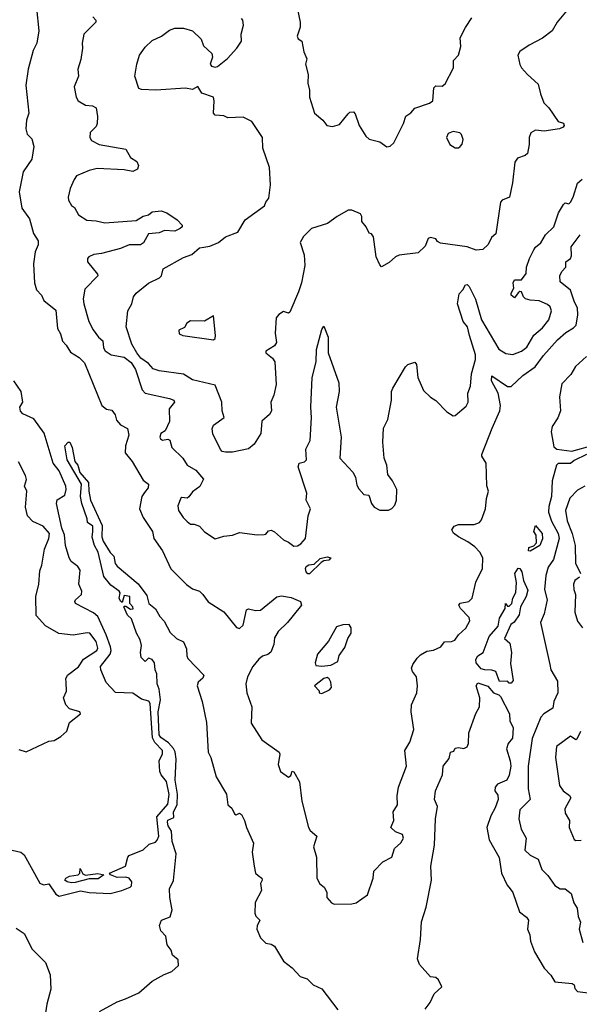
# Model space of a CAD drawing. Extents: x 1268547 to 1425625, y 515768 to 616754.
# Tile 226 of 256: x 1351919 to 1355115, y 549195 to 554818. Entities that reach past the tile are written whole.
import ezdxf

# ---------------------------------------------------------------- set-up
doc = ezdxf.new("R2010")
doc.units = 0

msp = doc.modelspace()

# ---------------------------------------------------------------- linework, layer by layer
at = {"layer": '0CON10XD'}
for points in [[(1352015.8, 554884.2), (1352028.8, 554755), (1352016.7, 554685), (1351996.8, 554643.2), (1351966.8, 554535), (1351953.6, 554445), (1351972.2, 554285), (1351958.8, 554245), (1351953.3, 554195), (1351961.2, 554165), (1351988.4, 554138.4), (1352000, 554095), (1351987.8, 554022.2), (1351939.8, 553950.2), (1351916.4, 553835), (1351931.9, 553741.9), (1351975, 553680.6), (1351998, 553598), (1352024.2, 553555), (1352025, 553532.5), (1352007.8, 553492.2), (1351998, 553425), (1352003, 553315), (1352015, 553275.6), (1352044.3, 553245), (1352057.8, 553215), (1352125, 553160), (1352135.6, 553055), (1352152.2, 553025), (1352162.6, 552982.6), (1352185, 552960), (1352210.1, 552920.1), (1352259.1, 552889.1), (1352288.7, 552858.7), (1352389.1, 552615), (1352415, 552594.2), (1352445, 552587.5), (1352465, 552562.5), (1352472, 552532), (1352494.1, 552504.1), (1352535, 552483.3), (1352543.1, 552445), (1352523.5, 552385), (1352522.2, 552345), (1352561.3, 552295), (1352625, 552188.1), (1352654.2, 552165), (1352652.5, 552145), (1352632.1, 552117.9), (1352616.7, 552095), (1352602.9, 552025), (1352624.6, 551974.6), (1352676.9, 551895), (1352684.6, 551854.6), (1352735.5, 551785), (1352781.9, 551681.9), (1352872.2, 551592.2), (1352905, 551568.6), (1352945, 551553.8), (1352965.6, 551535.6), (1352995, 551493.8), (1353085, 551436.2), (1353157.7, 551347.7), (1353175, 551342), (1353195, 551360), (1353215, 551448.8), (1353225, 551452.9), (1353266.3, 551443.7), (1353295, 551446.5), (1353387.9, 551522.1), (1353415, 551528.1), (1353468.7, 551518.7), (1353522, 551495), (1353527.5, 551475), (1353521.4, 551465), (1353448.2, 551375), (1353394.5, 551325), (1353375, 551288.8), (1353369.5, 551250.5), (1353353.7, 551206.3), (1353336.7, 551193.3), (1353305, 551184.3), (1353285, 551166.9), (1353250, 551125), (1353220, 551065), (1353210.8, 551025), (1353216.7, 550975), (1353244.6, 550895), (1353241.7, 550801.7), (1353302, 550705), (1353400, 550635), (1353403.8, 550623.8), (1353394.2, 550565), (1353408, 550525), (1353455, 550493.3), (1353468.3, 550501.7), (1353475, 550527.5), (1353485, 550522.5), (1353517.5, 550465), (1353530.5, 550355), (1353568.1, 550205), (1353577.4, 550187.4), (1353616.2, 550155), (1353596.2, 550095), (1353614, 550035), (1353616.2, 549915), (1353632.7, 549882.7), (1353657.5, 549865), (1353672.5, 549835), (1353672.5, 549805), (1353700, 549775), (1353715, 549768), (1353815, 549768.9), (1353840, 549775), (1353905, 549820), (1353938, 549915), (1353941.2, 549955), (1353991.9, 550008.1), (1354043.3, 550035), (1354060, 550085), (1354095, 550117.5), (1354111.2, 550145), (1354105.8, 550165), (1354065, 550180.6), (1354038, 550205), (1354055.4, 550244.6), (1354052.3, 550295), (1354076.2, 550333.8), (1354073.8, 550385), (1354082.9, 550435), (1354127.1, 550555), (1354117.8, 550645), (1354147.3, 550692.7), (1354169.2, 550765), (1354154.4, 550865), (1354156.9, 550905), (1354186.2, 550973.8), (1354190.4, 551015), (1354185.6, 551065), (1354162, 551095), (1354157.5, 551115), (1354163.8, 551135), (1354188.3, 551171.7), (1354208.7, 551191.3), (1354245, 551211.4), (1354282.4, 551217.6), (1354324, 551236), (1354345.4, 551264.6), (1354385, 551266.5), (1354404.6, 551275.4), (1354425.8, 551305), (1354466.7, 551343.3), (1354489.6, 551385), (1354485.5, 551405), (1354435.6, 551455), (1354427.5, 551475), (1354435, 551485.6), (1354483.8, 551496.2), (1354502.9, 551515), (1354524.6, 551605.4), (1354562.5, 551685), (1354564.4, 551745), (1354547.2, 551777.2), (1354517.8, 551807.7), (1354477.3, 551837.3), (1354424.6, 551864.6), (1354396.1, 551886.1), (1354386.7, 551905), (1354400, 551925), (1354425, 551936), (1354515, 551935.7), (1354545, 551946.9), (1354557.2, 551962.8), (1354579.1, 552025), (1354585, 552083.3), (1354596.6, 552125), (1354587.2, 552157.2), (1354583.3, 552285), (1354558.5, 552325), (1354559.1, 552335), (1354617.1, 552485), (1354661.6, 552585), (1354664.8, 552615), (1354651.7, 552685), (1354612.6, 552755), (1354615, 552783.8), (1354705, 552724.5), (1354725, 552724.2), (1354793, 552787), (1354862.9, 552835), (1354909.9, 552900.1), (1354990.5, 552989.5), (1355037.4, 553032.6), (1355081.7, 553058.3), (1355096, 553074), (1355107.3, 553132.7), (1355105, 553172), (1355087.3, 553205), (1355064.2, 553274.2), (1355005, 553321.2), (1355003.2, 553355), (1355015, 553380), (1355037.5, 553405), (1355038.8, 553435), (1355063.8, 553455), (1355070.2, 553469.8), (1355068.4, 553521.6), (1355119.7, 553590.2)], [(1352336, 554835), (1352353.3, 554815), (1352353.3, 554805), (1352285.8, 554735), (1352275.7, 554685), (1352278.6, 554655), (1352268.9, 554591.1), (1352250.6, 554535), (1352255.7, 554495), (1352230.9, 554435), (1352241.4, 554375), (1352252.5, 554355), (1352295, 554330), (1352335, 554326.4), (1352355.6, 554315), (1352362.9, 554265), (1352361.4, 554225), (1352355, 554208.8), (1352321.2, 554175), (1352318.8, 554145), (1352328.3, 554128.3), (1352372.5, 554105), (1352525, 554078.9), (1352551.7, 554031.7), (1352588.7, 554008.7), (1352598, 553985), (1352591.2, 553965), (1352565, 553952.2), (1352515, 553960.6), (1352360.6, 553969.4), (1352315, 553956.9), (1352243.9, 553926.1), (1352231.1, 553905)], [(1355055.2, 554884.8), (1354989.2, 554805), (1354960, 554755), (1354905, 554712.5), (1354827.9, 554672.1), (1354775, 554636.2), (1354764, 554615), (1354775, 554562.5), (1354785, 554543.8), (1354818.8, 554505), (1354880.8, 554450.8), (1354892.5, 554395), (1354913, 554343), (1354941.2, 554315), (1354995, 554236.2), (1355025, 554226.7), (1355027.5, 554215), (1355023.3, 554205), (1355002.5, 554195), (1354915, 554181.1), (1354865, 554187.5), (1354837.6, 554172.4), (1354828.9, 554145), (1354829.1, 554105), (1354819.2, 554055), (1354805, 554042), (1354762.7, 554027.3), (1354745.8, 554005), (1354732.7, 553887.3), (1354716, 553805), (1354675, 553787.5), (1354665, 553776.7), (1354638.6, 553595), (1354613.3, 553575), (1354593.8, 553535), (1354564.1, 553505.9), (1354525, 553502.9), (1354475, 553520.5), (1354322.6, 553542.6), (1354305, 553551.2), (1354295, 553566.2), (1354265, 553573.8), (1354251.4, 553568.6), (1354234.2, 553525), (1354195, 553486.7), (1354086.8, 553473.2), (1354065, 553464), (1354028.8, 553431.2), (1353985, 553407.5), (1353975, 553417.5), (1353955.7, 553465), (1353938.8, 553578.8), (1353927.5, 553595), (1353915, 553600), (1353898, 553635), (1353873.8, 553665), (1353873.8, 553695), (1353865, 553709.2), (1353815, 553730.8), (1353795, 553730), (1353732.5, 553695), (1353677.5, 553655), (1353585, 553625.7), (1353539.7, 553580.3), (1353520, 553545), (1353544.5, 553475), (1353547.9, 553415), (1353528.5, 553315), (1353512.1, 553265), (1353462, 553148), (1353455, 553142), (1353425, 553151.7), (1353398.6, 553135), (1353383.9, 553116.1), (1353378, 553028), (1353385.8, 552974.2), (1353373.5, 552955), (1353325.6, 552925), (1353325.6, 552915), (1353362.5, 552885), (1353376.9, 552865), (1353384.4, 552735), (1353370, 552675), (1353352.5, 552635), (1353358, 552585), (1353345, 552563.8), (1353301.2, 552525), (1353296, 552455), (1353258.1, 552395), (1353225, 552367.1), (1353135, 552349.3), (1353095, 552347.7), (1353075, 552352.1), (1353065, 552362.9), (1353022.4, 552452.4), (1353018.9, 552481.1), (1353025, 552502.9), (1353085.9, 552545.9), (1353075.6, 552585), (1353074.3, 552635), (1353035, 552730.8), (1352905, 552761.8), (1352855, 552793.8), (1352715, 552812.1), (1352682, 552825), (1352654.4, 552855), (1352610.8, 552885), (1352587.1, 552915), (1352560, 552965), (1352526.8, 553065), (1352537.1, 553155), (1352558.8, 553195), (1352568.9, 553235), (1352585, 553255.8), (1352655, 553313.9), (1352718, 553345), (1352728.8, 553355), (1352738.8, 553395), (1352855, 553459.5), (1352902.8, 553477.2), (1352945, 553514.7), (1352970, 553520), (1353004.2, 553525.8), (1353055, 553545.5), (1353095, 553577.5), (1353164, 553605), (1353206.2, 553675), (1353317.5, 553755), (1353323.9, 553776.1), (1353341.2, 553798.8), (1353351.2, 553875), (1353345.7, 553975), (1353307.5, 554085), (1353305.8, 554145.8), (1353245, 554237.5), (1353195, 554262.5), (1353108.3, 554258.3), (1353085, 554270), (1353035, 554273.3), (1353026.7, 554285), (1353030.5, 554355), (1353025.5, 554375.5), (1352959.5, 554399.5), (1352936.4, 554436.4), (1352905, 554420), (1352865, 554426.7), (1352695.8, 554415.8), (1352615, 554418.8), (1352600, 554425), (1352576, 554495), (1352587.5, 554565), (1352603.8, 554615), (1352622.5, 554642.5), (1352635, 554662), (1352675, 554699.2), (1352728.8, 554725), (1352775, 554758), (1352805, 554770), (1352855, 554770), (1352905, 554754), (1352955, 554708), (1352969.4, 554669.4), (1353016.2, 554625), (1353020, 554605), (1353007.5, 554565), (1353015, 554552.5), (1353035, 554547.5), (1353048.3, 554551.7), (1353105, 554596.2), (1353160, 554655), (1353185.6, 554695), (1353184.3, 554735), (1353197, 554787), (1353192.5, 554815), (1353185, 554825.8)], [(1353503.3, 554886.7), (1353520.6, 554805), (1353520, 554775), (1353504.2, 554724.2), (1353510, 554710), (1353530, 554695), (1353542.5, 554635), (1353558.8, 554595), (1353552, 554565), (1353565.7, 554505), (1353564.2, 554455), (1353573.8, 554415), (1353573.3, 554375), (1353603.3, 554285), (1353650, 554245), (1353672.5, 554215), (1353705, 554208.8), (1353745, 554220), (1353795, 554281.2), (1353805, 554290), (1353825, 554292.5), (1353835, 554280), (1353858, 554215), (1353895, 554153.8), (1353915.7, 554135.7), (1353975, 554120.8), (1354015, 554092), (1354035, 554095.7), (1354055.6, 554115), (1354110.6, 554225), (1354125, 554266.7), (1354153.3, 554286.7), (1354175, 554312.5), (1354258.8, 554341.2), (1354277.5, 554355), (1354285, 554430), (1354295, 554440), (1354331.7, 554438.3), (1354348.3, 554451.7), (1354397.3, 554542.7), (1354396, 554585), (1354424.4, 554615), (1354438.5, 554665), (1354434.4, 554715), (1354465, 554773.3), (1354501.7, 554828.3)], [(1354405, 554086), (1354425, 554086.2), (1354435, 554093.8), (1354445, 554107.5), (1354451.2, 554135), (1354443, 554163), (1354431.7, 554171.7), (1354395, 554180), (1354365, 554167.5), (1354356.2, 554145), (1354376.2, 554105), (1354405, 554086)], [(1352231.1, 553905), (1352208.1, 553855), (1352195.8, 553805), (1352197.7, 553787.7), (1352215, 553757.5), (1352232.5, 553745), (1352255, 553703.3), (1352303, 553673), (1352355, 553670.5), (1352405, 553657.5), (1352585, 553671.8), (1352625, 553697.1), (1352655, 553704.5), (1352675, 553721.1), (1352726.2, 553726.2), (1352758.8, 553715), (1352817.5, 553675), (1352846.7, 553645), (1352846, 553635), (1352836.2, 553625), (1352805, 553611.4), (1352745.5, 553614.5), (1352715, 553601.5), (1352654.7, 553595.3), (1352626.3, 553543.7), (1352608.3, 553531.7), (1352545, 553532.5), (1352495, 553511.5), (1352386.7, 553483.3), (1352342.4, 553477.6), (1352314.3, 553465), (1352305.7, 553455), (1352305.6, 553435), (1352364, 553365), (1352365.6, 553355), (1352290.6, 553279.4), (1352281.5, 553225), (1352284.5, 553195), (1352314, 553094), (1352337.8, 553047.8), (1352369.5, 553005), (1352393.5, 552983.5), (1352397.6, 552945), (1352407.1, 552927.1), (1352441.4, 552905), (1352515, 552890.9), (1352555, 552860.2), (1352581.2, 552821.2), (1352618.7, 552705), (1352634.7, 552685), (1352775, 552655.4), (1352798.8, 552645), (1352803.8, 552635), (1352773.6, 552596.4), (1352774, 552524), (1352749.7, 552470.3), (1352724.4, 552455), (1352719.2, 552435), (1352722.9, 552425), (1352735, 552418), (1352765, 552422), (1352777.1, 552417.1), (1352788.1, 552375), (1352850.5, 552315), (1352875.6, 552275), (1352924.2, 552245), (1352968, 552195), (1352948.3, 552151.7), (1352905, 552121.4), (1352885, 552093.8), (1352875, 552086.2), (1352845, 552090), (1352838.8, 552085), (1352822.5, 552042.5), (1352826, 552015), (1352852, 551975), (1352875, 551952), (1352895, 551936.7), (1352915, 551936.7), (1352945, 551925.6), (1352974.1, 551894.1), (1353035, 551854.4), (1353085, 551869.2), (1353135, 551874), (1353175, 551890.6), (1353275, 551876.2), (1353315, 551878.8), (1353325, 551881.2), (1353340.6, 551899.4), (1353355, 551902.9), (1353375, 551894.4), (1353425, 551847.2), (1353454.7, 551834.7), (1353485, 551811.9), (1353505, 551813.5), (1353524.2, 551825), (1353551.9, 551855), (1353566.9, 551985), (1353580, 552025), (1353554.2, 552074.2), (1353558.9, 552115), (1353508.9, 552265), (1353515, 552286.2), (1353545, 552292.5), (1353557.5, 552305), (1353553.3, 552365), (1353577.1, 552415), (1353585.9, 552545.9), (1353582.5, 552605), (1353590, 552775), (1353612.9, 552865), (1353614.4, 552935), (1353645, 553050), (1353655, 553067.5), (1353681.4, 553005), (1353681.2, 552915), (1353741.4, 552745), (1353744.2, 552695), (1353725.8, 552605), (1353754.4, 552435), (1353747.1, 552315), (1353821.9, 552235), (1353836.7, 552205), (1353845, 552160), (1353855, 552139.2), (1353885, 552106.7), (1353913, 552103), (1353928, 552055), (1353944.2, 552034.2), (1353975, 552017.5), (1354025, 552016.7), (1354045, 552026.2), (1354062, 552045), (1354071.4, 552075), (1354072.9, 552135), (1354048.6, 552185), (1354021.7, 552221.7), (1354015.6, 552275), (1354001.4, 552315), (1353991.9, 552405), (1353996.4, 552485), (1354021.1, 552535), (1354042.2, 552645), (1354043.1, 552695), (1354050.6, 552715), (1354123.2, 552836.8), (1354135, 552848.8), (1354175, 552862.5), (1354185, 552850), (1354192.2, 552775), (1354225, 552701.2), (1354265, 552662), (1354295, 552643.8), (1354358.7, 552578.7), (1354395, 552556.7), (1354405, 552557.5), (1354469.4, 552610.6), (1354479.4, 552635), (1354478.9, 552685), (1354493.5, 552725), (1354498.5, 552795), (1354522.8, 552877.2), (1354521.1, 552905), (1354488.5, 553015), (1354475.5, 553065), (1354451.3, 553095), (1354418.8, 553195), (1354428.1, 553251.9), (1354449.3, 553275), (1354465, 553304.5), (1354475, 553305.4), (1354486.2, 553295), (1354522.3, 553222.3), (1354555.4, 553105), (1354655, 552936.7), (1354695, 552912.2), (1354735, 552906.5), (1354785, 552924.6), (1354815, 552948.9), (1354855, 553017.1), (1354905, 553059.1), (1354941.2, 553105), (1354955.6, 553155), (1354948.7, 553178.7), (1354932.6, 553192.6), (1354885, 553212.4), (1354835, 553216.3), (1354807.8, 553225), (1354796.5, 553235), (1354784, 553264), (1354775, 553266.7), (1354765, 553258.8), (1354745, 553229.5), (1354725.5, 553245), (1354725, 553256.2), (1354740, 553285), (1354737.5, 553315), (1354745, 553333.3), (1354785, 553332.5), (1354811.4, 553368.6), (1354814.2, 553405), (1354830, 553455), (1354855, 553503.8), (1354865, 553520), (1354895, 553543.8), (1354921.2, 553588.8), (1354968.9, 553635), (1354996.2, 553715), (1355025, 553763.3), (1355035, 553773.3), (1355055, 553766.7), (1355065, 553776.2), (1355080.4, 553805), (1355104.7, 553885.3), (1355132, 553908)], [(1353025, 552990), (1353035, 552997.5), (1353038, 553015), (1353025, 553127.5), (1352975, 553096.7), (1352895, 553098.8), (1352873.3, 553085), (1352859.3, 553060.7), (1352827.5, 553045), (1352830, 553025), (1352850, 553015), (1353025, 552990)], [(1355155, 552894.6), (1355092.5, 552837.5), (1355067.3, 552792.7), (1355015, 552739.2), (1355001.8, 552665), (1355006.5, 552585), (1354991.6, 552545), (1354960.5, 552495), (1354954.4, 552464.4), (1354968.8, 552378.8), (1354986.6, 552366.6), (1355072.5, 552355), (1355195, 552388.2)], [(1351876.5, 550076.5), (1351925, 550063.3), (1351945, 550049.6), (1352035, 549888), (1352055, 549877.5), (1352085, 549882.5), (1352125, 549824), (1352145, 549813.1), (1352267, 549843), (1352315, 549832.9), (1352435, 549828.1), (1352502.5, 549845), (1352550, 549865), (1352557.3, 549872.7), (1352559.4, 549895), (1352545, 549915.8), (1352525, 549922), (1352475, 549920), (1352437.5, 549935), (1352432.5, 549945), (1352523.8, 549985), (1352536.9, 550035), (1352544.7, 550045.3), (1352625, 550077.3), (1352659.4, 550110.6), (1352695, 550121.9), (1352705, 550132.5), (1352713.1, 550155), (1352702, 550265), (1352765, 550338.8), (1352773.2, 550393.2), (1352757.8, 550467.8), (1352727.9, 550505), (1352720.2, 550525), (1352715.5, 550585), (1352734.8, 550625), (1352734.8, 550645), (1352690.6, 550690.6), (1352678, 550718), (1352663.8, 550913.8), (1352656.2, 550926.2), (1352615, 550938.5), (1352565, 550972.5), (1352465.4, 550975.4), (1352412.6, 551032.6), (1352381.5, 551105), (1352380, 551125), (1352435.1, 551194.9), (1352440.9, 551215), (1352437.6, 551237.6), (1352413.7, 551305), (1352365, 551410), (1352340.8, 551430.8), (1352238.6, 551485), (1352234.4, 551495), (1352238.6, 551505), (1352272.9, 551535), (1352274.3, 551555), (1352256.4, 551595), (1352263.6, 551675), (1352251.1, 551695), (1352213.6, 551723.6), (1352201.2, 551745), (1352180.8, 551815), (1352175.7, 551875.7), (1352160.1, 551915), (1352128.6, 552055), (1352133.1, 552076.9), (1352176.8, 552103.2), (1352184.9, 552135), (1352183.2, 552155), (1352145, 552241.5), (1352110.5, 552285), (1352057.9, 552457.8), (1351999.8, 552539.8), (1351937, 552567), (1351923.2, 552583.2), (1351920, 552605), (1351937.3, 552635), (1351927.9, 552695), (1351886.4, 552755)], [(1352375, 549153.5), (1352475, 549208.6), (1352524.1, 549225.9), (1352599.7, 549260.3), (1352675, 549326.9), (1352743.6, 549366.4), (1352787.5, 549382.5), (1352826.2, 549416.2), (1352825, 549450), (1352792.5, 549475), (1352783.3, 549505), (1352762, 549535), (1352754.2, 549585), (1352725.6, 549615.6), (1352718.1, 549645), (1352729.2, 549675), (1352779.2, 549695), (1352790, 549735), (1352777.1, 549805), (1352775.3, 549855), (1352798.2, 549901.8), (1352811.7, 550055), (1352790.5, 550125), (1352785.5, 550185), (1352766.8, 550215), (1352762.5, 550235), (1352765, 550247.8), (1352798.4, 550261.6), (1352797.6, 550295), (1352818.7, 550335), (1352821, 550395), (1352807.1, 550475), (1352812.2, 550595), (1352806.3, 550636.3), (1352796.8, 550656.8), (1352768, 550688), (1352725, 550718.9), (1352714.9, 550734.9), (1352709.5, 550865), (1352722.8, 550935), (1352715.3, 550995.3), (1352704.6, 551025.4), (1352702.9, 551082.9), (1352693.5, 551105), (1352688.5, 551145), (1352675.3, 551165.3), (1352655, 551171.9), (1352635, 551153.3), (1352613.4, 551175), (1352608.2, 551205), (1352615.6, 551245), (1352607.4, 551277.4), (1352586, 551315), (1352557, 551397), (1352535, 551417.5), (1352513.8, 551465), (1352515, 551470), (1352525, 551470), (1352552.5, 551452.5), (1352566.4, 551453.6), (1352565.3, 551465), (1352548.5, 551485), (1352547.5, 551525), (1352515, 551530), (1352505, 551490), (1352495, 551497.5), (1352487.5, 551515), (1352492.5, 551545), (1352486.7, 551555), (1352438.7, 551588.7), (1352399, 551639), (1352368, 551778), (1352346.2, 551816.2), (1352333.8, 551863.8), (1352335.9, 551895.9), (1352336.2, 551926.2), (1352306.5, 551946.5), (1352305, 551967.5), (1352273.3, 552055), (1352267.2, 552095), (1352272.5, 552165), (1352190.2, 552305), (1352176.7, 552385), (1352195, 552405.8), (1352205.9, 552405.9), (1352218.7, 552375), (1352234.7, 552295), (1352251.6, 552275), (1352263, 552233), (1352311.8, 552175), (1352313, 552125), (1352322.8, 552075), (1352390.4, 551930.4), (1352388.4, 551865), (1352395, 551840.9), (1352435, 551776.2), (1352456.7, 551755), (1352465, 551712.5), (1352475, 551697.5), (1352596, 551596), (1352645, 551530), (1352656.2, 551485), (1352695, 551454.2), (1352720, 551410), (1352745, 551384), (1352778.9, 551318.9), (1352814.7, 551284.7), (1352855, 551265.4), (1352870.8, 551225), (1352873.1, 551185), (1352879.8, 551169.8), (1352970, 551075), (1352965, 551058.6), (1352938, 551035), (1352932, 551015), (1352961.4, 550925), (1352985.4, 550805.4), (1352995.6, 550635), (1353010, 550605), (1353041.1, 550495), (1353099.4, 550395), (1353108, 550335), (1353131.2, 550315), (1353145, 550283.8), (1353155, 550276.7), (1353175, 550286.7), (1353185, 550280), (1353202.9, 550245), (1353214.5, 550204.5), (1353254.2, 550115), (1353247.5, 550065), (1353258, 549985), (1353266.2, 549945), (1353281.1, 549931.1), (1353301.2, 549915), (1353303.8, 549905), (1353293.8, 549885), (1353300, 549845), (1353264.2, 549775.8), (1353261.4, 549715), (1353268.3, 549698.3), (1353291.2, 549675), (1353275.6, 549644.4), (1353272.7, 549625), (1353295, 549574.2), (1353324.7, 549544.7), (1353355, 549539.1), (1353375, 549526.7), (1353425, 549441.4), (1353475, 549403.1), (1353521.4, 549355), (1353560.2, 549340.2), (1353595, 549305.7), (1353645, 549284.4), (1353735, 549163.2)], [(1355155.8, 552335), (1355085, 552301), (1355065, 552284.3), (1354995, 552284.4), (1354984.4, 552275), (1354960.4, 552185), (1354956.6, 552095), (1354941, 552039), (1354939.4, 552005), (1354955.2, 551955), (1354994.8, 551885), (1354999.1, 551855), (1354967.2, 551735), (1354937.6, 551692.4), (1354924.5, 551645), (1354915.5, 551565), (1354930.4, 551505), (1354913.4, 551425), (1354893.6, 551375), (1354945.6, 551135), (1354953.1, 551105), (1354990.7, 551040.7), (1354992.7, 550975), (1354968.9, 550925), (1354963, 550887), (1354912.9, 550855), (1354894.6, 550835.4), (1354846.3, 550713.6), (1354823.7, 550555), (1354822.5, 550425), (1354834.6, 550365.4), (1354775, 550305.8), (1354770, 550255), (1354783.3, 550195), (1354811.1, 550145), (1354803.5, 550075), (1354835, 550046.9), (1354880, 550025), (1354901.4, 549965), (1354935, 549930), (1354975, 549874.3), (1355005, 549855.6), (1355035, 549854.2), (1355068.5, 549828.5), (1355083.9, 549775), (1355102.5, 549745), (1355107.6, 549697.6), (1355122.5, 549665), (1355114.2, 549625), (1355135, 549548.9)], [(1351915, 550650), (1351956.4, 550636.4), (1352085, 550697.5), (1352115, 550701.2), (1352153.8, 550725), (1352189.2, 550755), (1352202.9, 550805), (1352266.9, 550855), (1352262, 550865), (1352202.8, 550882.7), (1352182.9, 550905), (1352170, 550945), (1352185.5, 550984.5), (1352184.6, 551034.6), (1352183.3, 551055), (1352192.9, 551075), (1352255, 551122.6), (1352283.1, 551166.9), (1352360, 551215), (1352365, 551230), (1352355, 551266.7), (1352320, 551315), (1352305, 551317.5), (1352225, 551302.5), (1352142.7, 551312.7), (1352065.9, 551355.9), (1352013.3, 551415), (1352011.5, 551525), (1352028.6, 551595), (1352035, 551670), (1352046.3, 551703.7), (1352060.9, 551795), (1352085.7, 551855), (1352088.9, 551885), (1352053.1, 551925), (1351995, 551952.8), (1351964.2, 551985), (1351952, 552035), (1351959.1, 552125), (1351946.4, 552155), (1351957.2, 552192.8), (1351952.6, 552215), (1351912.6, 552292.6)], [(1355147.1, 552155), (1355105, 552130.9), (1355060.8, 552085), (1355036.7, 552015), (1355046.3, 551956.3), (1355074.8, 551884.8), (1355090.5, 551815), (1355093.9, 551715), (1355122.5, 551655)], [(1354835, 551782.7), (1354824.3, 551785), (1354825.8, 551805), (1354855.7, 551814.3), (1354870, 551830), (1354868.5, 551875), (1354855.7, 551895), (1354865, 551930), (1354902.9, 551885), (1354905, 551853.8), (1354888.8, 551815), (1354835, 551782.7)], [(1353565, 551653.3), (1353555, 551666), (1353550.8, 551685), (1353555, 551695.4), (1353571.2, 551705), (1353600.7, 551709.3), (1353635, 551740.8), (1353675, 551750.8), (1353696, 551745), (1353685, 551731.2), (1353655, 551727.5), (1353641.2, 551718.8), (1353575, 551653.5), (1353565, 551653.3)], [(1354725, 551030), (1354715, 551030), (1354705, 551040), (1354659.3, 551039.3), (1354637.5, 551095), (1354615, 551104.2), (1354575, 551104.7), (1354555, 551111.6), (1354526.1, 551145), (1354523.5, 551165), (1354535, 551185.7), (1354565.3, 551204.8), (1354599.4, 551295), (1354651.2, 551355), (1354660, 551400), (1354691.2, 551455), (1354692.5, 551485), (1354705, 551470), (1354715, 551470), (1354729.2, 551485), (1354736, 551515), (1354752.9, 551547.1), (1354755.9, 551605), (1354746.1, 551655), (1354765, 551686.2), (1354775, 551684.6), (1354786.8, 551665), (1354796.8, 551615), (1354820.7, 551560.7), (1354811.7, 551525), (1354779.6, 551465), (1354770.6, 551419.4), (1354741.9, 551378.1), (1354724.6, 551365), (1354687.5, 551285), (1354717.7, 551257.7), (1354727.5, 551205), (1354721.2, 551141.2), (1354736.7, 551045), (1354725, 551030)], [(1355115.5, 551635), (1355090, 551615), (1355082.5, 551595), (1355083.5, 551565), (1355092.8, 551535), (1355088.4, 551435), (1355105, 551384.2), (1355134, 551345)], [(1353645, 551125.6), (1353695, 551131.5), (1353735, 551153.3), (1353743, 551187), (1353776.2, 551233.8), (1353793.3, 551285), (1353812.5, 551315), (1353812.5, 551345), (1353800, 551365), (1353765, 551363.3), (1353728.3, 551351.7), (1353681.7, 551268.3), (1353619.2, 551195), (1353606, 551145), (1353610.3, 551130.3), (1353645, 551125.6)], [(1353645, 550970), (1353688.8, 550991.2), (1353700, 551005), (1353696.2, 551035), (1353686.2, 551055), (1353675, 551060.8), (1353655, 551056), (1353602.5, 551015), (1353630, 550985), (1353630, 550975), (1353645, 550970)], [(1354235, 549166.7), (1354263.3, 549205), (1354286.7, 549255), (1354330, 549295), (1354310, 549335), (1354295, 549348.1), (1354265, 549352.5), (1354202.8, 549422.8), (1354190, 549455), (1354207.5, 549565), (1354213, 549667), (1354240.3, 549749.7), (1354271.2, 549905), (1354267.7, 549985), (1354288.6, 550105), (1354292.9, 550255), (1354304.3, 550325), (1354288.6, 550365), (1354294.2, 550414.2), (1354332.9, 550505), (1354337.5, 550555), (1354370.7, 550599.3), (1354380, 550635), (1354398.3, 550641.7), (1354405, 550657.5), (1354425, 550662.5), (1354455, 550656.2), (1354475, 550666.2), (1354481.5, 550685), (1354483.5, 550746.5), (1354523.1, 550856.9), (1354545.8, 550895), (1354547.2, 550945), (1354524.9, 551015), (1354535, 551030.6), (1354591.6, 551011.6), (1354625, 550973.8), (1354655, 550963.3), (1354665, 550953.3), (1354715.7, 550855), (1354718, 550815), (1354737.5, 550775), (1354733.3, 550715), (1354709.2, 550685), (1354699.2, 550655), (1354720.9, 550585), (1354723.3, 550555), (1354715, 550503.8), (1354701.1, 550475), (1354648.3, 550451.7), (1354634.3, 550435), (1354633.3, 550415), (1354649.1, 550389.1), (1354652.4, 550365), (1354635, 550317.5), (1354608.7, 550271.3), (1354587.6, 550205), (1354599.3, 550135), (1354657, 550033), (1354670, 549945), (1354703.3, 549875), (1354720.5, 549855), (1354734.7, 549834.7), (1354773.9, 549723.9), (1354812.5, 549692.5), (1354824, 549675), (1354818.8, 549625), (1354831.9, 549591.9), (1354835.6, 549555), (1354858.8, 549495), (1354915, 549402.5), (1354952.2, 549362.2), (1354975, 549324.4), (1355074.4, 549314.4), (1355085.7, 549305.7), (1355090, 549285), (1355105, 549268.8), (1355165, 549261.2)], [(1355122.5, 550752.5), (1355100.5, 550709.5), (1355095, 550706.2), (1355064.2, 550725.8), (1354985, 550666.7), (1354978, 550605), (1355001.4, 550445), (1355022.9, 550415), (1355058.2, 550388.2), (1355065.7, 550375), (1355032.3, 550312.3), (1355035, 550287.5), (1355058.8, 550245), (1355056.2, 550205), (1355086.2, 550136.2), (1355095, 550131.2), (1355125, 550132)], [(1352215, 549888.8), (1352190, 549895), (1352177.5, 549905), (1352182.5, 549915), (1352202.7, 549927.3), (1352252.5, 549935), (1352262.5, 549945), (1352265, 549970), (1352280, 549940), (1352295, 549933.3), (1352365, 549942.5), (1352400, 549935), (1352367.9, 549912.1), (1352315, 549911.2), (1352235, 549891.2), (1352215, 549888.8)], [(1351899.3, 549629.3), (1351945, 549600), (1351989.6, 549509.6), (1352066.7, 549435), (1352092.8, 549362.8), (1352097.5, 549282.5), (1352074.2, 549195.8), (1352047.1, 549025), (1352005.2, 548964.8), (1351985, 548950), (1351922.8, 548947.2), (1351845, 548958)]]:
    msp.add_lwpolyline(points, dxfattribs=at)

doc.saveas('drawing.dxf')
